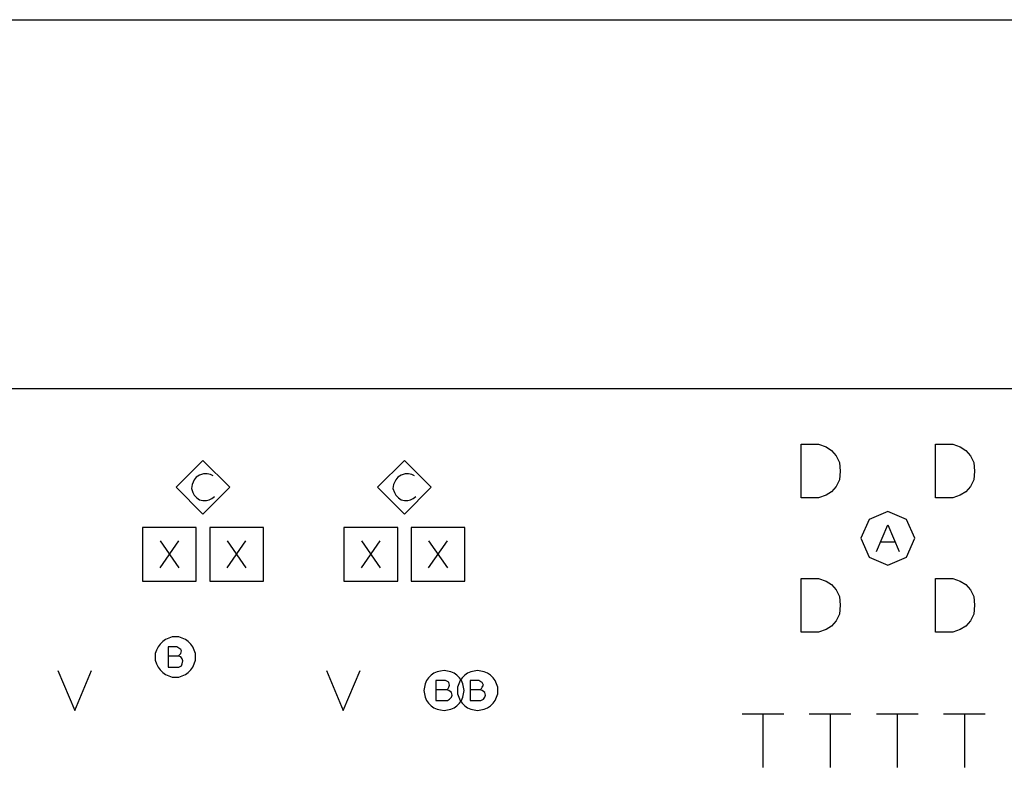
# Model space of a CAD drawing. Extents: x 28 to 61, y 25 to 46.
# Tile 25 of 49: x 38.3 to 39.8, y 33.1 to 34.2. Entities that reach past the tile are written whole.
import ezdxf

# ---------------------------------------------------------------- set-up
doc = ezdxf.new("R2010")
doc.units = 0
doc.layers.add('RVP8-IFD_E_fab', color=2, linetype='CONTINUOUS')

msp = doc.modelspace()

# ---------------------------------------------------------------- linework, layer by layer
at = {"layer": 'RVP8-IFD_E_fab'}
for points in [[(37.006, 34.21), (41.23, 34.21)], [(38.636, 33.53), (38.632, 33.532), (38.627, 33.533), (38.622, 33.533), (38.616, 33.531), (38.611, 33.528), (38.608, 33.524), (38.605, 33.517), (38.604, 33.511), (38.606, 33.505), (38.608, 33.501), (38.612, 33.497), (38.616, 33.494), (38.621, 33.493), (38.626, 33.493), (38.63, 33.494), (38.634, 33.496), (38.638, 33.499)], [(38.936, 33.53), (38.932, 33.532), (38.927, 33.533), (38.922, 33.533), (38.916, 33.531), (38.911, 33.528), (38.908, 33.524), (38.905, 33.517), (38.904, 33.511), (38.906, 33.505), (38.908, 33.501), (38.912, 33.497), (38.916, 33.494), (38.921, 33.493), (38.926, 33.493), (38.93, 33.494), (38.934, 33.496), (38.938, 33.499)], [(39.624, 33.417), (39.641, 33.457), (39.658, 33.417)], [(38.557, 33.393), (38.585, 33.433)], [(38.557, 33.433), (38.585, 33.393)], [(38.657, 33.393), (38.685, 33.433)], [(38.657, 33.433), (38.685, 33.393)], [(38.857, 33.393), (38.885, 33.433)], [(38.857, 33.433), (38.885, 33.393)], [(38.957, 33.393), (38.985, 33.433)], [(38.957, 33.433), (38.985, 33.393)], [(39.652, 33.431), (39.63, 33.431)], [(38.584, 33.261), (38.586, 33.263), (38.588, 33.265), (38.589, 33.269), (38.588, 33.271), (38.585, 33.273), (38.582, 33.275), (38.569, 33.275), (38.569, 33.245), (38.585, 33.245), (38.589, 33.247), (38.59, 33.25), (38.591, 33.254), (38.59, 33.257), (38.588, 33.26), (38.584, 33.261), (38.569, 33.261)], [(38.405, 33.24), (38.43, 33.18), (38.455, 33.24)], [(38.805, 33.24), (38.83, 33.18), (38.855, 33.24)], [(38.984, 33.211), (38.986, 33.213), (38.987, 33.215), (38.988, 33.218), (38.987, 33.222), (38.986, 33.223), (38.982, 33.225), (38.968, 33.225), (38.968, 33.195), (38.985, 33.195), (38.988, 33.197), (38.991, 33.2), (38.992, 33.203), (38.991, 33.207), (38.987, 33.21), (38.984, 33.211), (38.968, 33.211)], [(39.034, 33.211), (39.036, 33.213), (39.037, 33.215), (39.039, 33.218), (39.037, 33.222), (39.035, 33.223), (39.032, 33.225), (39.019, 33.225), (39.019, 33.195), (39.035, 33.195), (39.039, 33.197), (39.041, 33.2), (39.042, 33.203), (39.041, 33.207), (39.037, 33.21), (39.034, 33.211), (39.019, 33.211)], [(39.424, 33.175), (39.486, 33.175)], [(39.455, 33.175), (39.455, 33.095)], [(39.524, 33.175), (39.586, 33.175)], [(39.555, 33.175), (39.555, 33.095)], [(39.624, 33.175), (39.686, 33.175)], [(39.655, 33.175), (39.655, 33.095)], [(39.724, 33.175), (39.786, 33.175)], [(39.755, 33.175), (39.755, 33.095)]]:
    msp.add_lwpolyline(points, dxfattribs=at)
for points in [[(32.23, 29.66), (32.23, 33.66), (41.23, 33.66), (41.23, 29.66), (32.23, 29.66)], [(39.512, 33.497), (39.512, 33.577), (39.538, 33.577), (39.549, 33.573), (39.557, 33.568), (39.564, 33.56), (39.569, 33.55), (39.57, 33.537), (39.569, 33.524), (39.564, 33.514), (39.557, 33.506), (39.549, 33.501), (39.538, 33.497), (39.512, 33.497)], [(39.712, 33.497), (39.712, 33.577), (39.738, 33.577), (39.749, 33.573), (39.757, 33.568), (39.764, 33.56), (39.769, 33.55), (39.77, 33.537), (39.769, 33.524), (39.764, 33.514), (39.757, 33.506), (39.749, 33.501), (39.738, 33.497), (39.712, 33.497)], [(38.661, 33.513), (38.621, 33.553), (38.581, 33.513), (38.621, 33.473), (38.661, 33.513)], [(38.961, 33.513), (38.921, 33.553), (38.881, 33.513), (38.921, 33.473), (38.961, 33.513)], [(39.681, 33.437), (39.669, 33.465), (39.641, 33.477), (39.613, 33.465), (39.601, 33.437), (39.613, 33.409), (39.641, 33.397), (39.669, 33.409), (39.681, 33.437)], [(38.531, 33.373), (38.611, 33.373), (38.611, 33.453), (38.531, 33.453), (38.531, 33.373)], [(38.631, 33.373), (38.711, 33.373), (38.711, 33.453), (38.631, 33.453), (38.631, 33.373)], [(38.831, 33.373), (38.911, 33.373), (38.911, 33.453), (38.831, 33.453), (38.831, 33.373)], [(38.931, 33.373), (39.011, 33.373), (39.011, 33.453), (38.931, 33.453), (38.931, 33.373)], [(39.512, 33.297), (39.512, 33.377), (39.538, 33.377), (39.549, 33.373), (39.557, 33.368), (39.564, 33.36), (39.569, 33.35), (39.57, 33.337), (39.569, 33.324), (39.564, 33.314), (39.557, 33.306), (39.549, 33.301), (39.538, 33.297), (39.512, 33.297)], [(39.712, 33.297), (39.712, 33.377), (39.738, 33.377), (39.749, 33.373), (39.757, 33.368), (39.764, 33.36), (39.769, 33.35), (39.77, 33.337), (39.769, 33.324), (39.764, 33.314), (39.757, 33.306), (39.749, 33.301), (39.738, 33.297), (39.712, 33.297)], [(38.61, 33.26), (38.61, 33.265), (38.608, 33.27), (38.606, 33.275), (38.603, 33.279), (38.599, 33.283), (38.595, 33.286), (38.59, 33.288), (38.585, 33.29), (38.58, 33.29), (38.575, 33.29), (38.57, 33.288), (38.565, 33.286), (38.561, 33.283), (38.557, 33.279), (38.554, 33.275), (38.552, 33.27), (38.55, 33.265), (38.55, 33.26), (38.55, 33.255), (38.552, 33.25), (38.554, 33.245), (38.557, 33.241), (38.561, 33.237), (38.565, 33.234), (38.57, 33.232), (38.575, 33.23), (38.58, 33.23), (38.585, 33.23), (38.59, 33.232), (38.595, 33.234), (38.599, 33.237), (38.603, 33.241), (38.606, 33.245), (38.608, 33.25), (38.61, 33.255), (38.61, 33.26)], [(39.01, 33.21), (39.009, 33.215), (39.008, 33.22), (39.006, 33.225), (39.003, 33.229), (38.999, 33.233), (38.995, 33.236), (38.99, 33.238), (38.985, 33.239), (38.98, 33.24), (38.975, 33.239), (38.97, 33.238), (38.965, 33.236), (38.961, 33.233), (38.957, 33.229), (38.954, 33.225), (38.952, 33.22), (38.951, 33.215), (38.95, 33.21), (38.951, 33.205), (38.952, 33.2), (38.954, 33.195), (38.957, 33.191), (38.961, 33.187), (38.965, 33.184), (38.97, 33.182), (38.975, 33.181), (38.98, 33.18), (38.985, 33.181), (38.99, 33.182), (38.995, 33.184), (38.999, 33.187), (39.003, 33.191), (39.006, 33.195), (39.008, 33.2), (39.009, 33.205), (39.01, 33.21)], [(39.06, 33.21), (39.06, 33.215), (39.058, 33.22), (39.056, 33.225), (39.053, 33.229), (39.049, 33.233), (39.045, 33.236), (39.04, 33.238), (39.035, 33.239), (39.03, 33.24), (39.025, 33.239), (39.02, 33.238), (39.015, 33.236), (39.011, 33.233), (39.007, 33.229), (39.004, 33.225), (39.002, 33.22), (39, 33.215), (39, 33.21), (39, 33.205), (39.002, 33.2), (39.004, 33.195), (39.007, 33.191), (39.011, 33.187), (39.015, 33.184), (39.02, 33.182), (39.025, 33.181), (39.03, 33.18), (39.035, 33.181), (39.04, 33.182), (39.045, 33.184), (39.049, 33.187), (39.053, 33.191), (39.056, 33.195), (39.058, 33.2), (39.06, 33.205), (39.06, 33.21)]]:
    msp.add_lwpolyline(points, close=True, dxfattribs=at)

doc.saveas('drawing.dxf')
